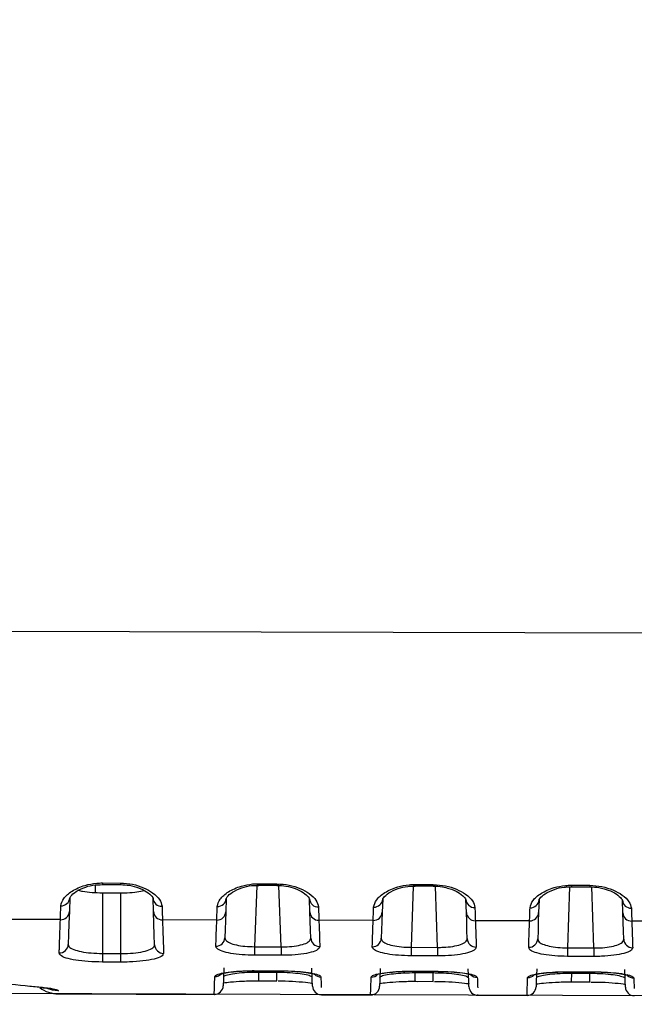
# Model space of a CAD drawing. Header units: millimetres. Extents: x -8 to 420, y 0 to 297.
# Tile 7 of 77: x 133 to 144, y 140 to 156. Entities that reach past the tile are written whole.
import ezdxf

# ---------------------------------------------------------------- set-up
doc = ezdxf.new("R2010")
doc.units = ezdxf.units.MM
doc.layers.add('10', color=7, linetype='Continuous')
doc.layers.add('SLD-0', color=7, linetype='Continuous')
doc.styles.add('SLDTEXTSTYLE2', font='TXT', dxfattribs={"width": 0.7})
doc.dimstyles.new('SLDDIMSTYLE2', dxfattribs={"dimtxt": 2.645833, "dimasz": 2.5, "dimexe": 0, "dimexo": 0.0625, "dimgap": 0.661458, "dimtad": 2, "dimlfac": 2, "dimrnd": 1e-09, "dimzin": 12, "dimdsep": 46, "dimtxsty": 'SLDTEXTSTYLE2', "dimblk1": 'NONE', "dimblk2": 'NONE', "dimsah": 1, "dimcen": 0.09, "dimadec": 0, "dimazin": 3, "dimtfac": 1, "dimtofl": 0, "dimtmove": 0, "dimatfit": 3, "dimldrblk": 'NONE', "dimfxl": 1, "dimfrac": 2, "dimtolj": 1, "dimtzin": 12, "dimarcsym": 0})

# ---------------------------------------------------------------- blocks, each defined once
blk = doc.blocks.new('_D_3')
at = {"layer": '10'}
for p, q in [((183.859, 218.383), (86.353, 218.724)), ((88.079, 140.29), (88.353, 218.717)), ((183.859, 139.956), (86.079, 140.297))]:
    blk.add_line(p, q, dxfattribs=at)
for points in [[(88.353, 218.717), (88.044, 216.218), (88.644, 216.216)], [(88.079, 140.29), (88.387, 142.789), (87.787, 142.791)]]:
    blk.add_solid(points, dxfattribs=at)
at = {"layer": '10', "insert": (84.797, 177.186), "char_height": 2.6458, "attachment_point": 1, "rotation": 89.8, "style": 'SLDTEXTSTYLE2'}
blk.add_mtext('156.85', dxfattribs=at)
blk = doc.blocks.new('_NONE')

msp = doc.modelspace()

# ---------------------------------------------------------------- linework, layer by layer
at = {"layer": 'SLD-0', "color": 179, "linetype": 'Continuous', "lineweight": 25}
for p, q in [((109.1466, 146.2215), (158.2341, 146.0937)), ((134.8264, 141.9737), (135.1264, 141.9723)), ((137.4264, 141.9611), (137.7264, 141.9597)), ((134.7085, 141.942), (134.7085, 141.8153)), ((134.7881, 141.945), (134.8266, 141.9464)), ((134.8263, 141.9492), (135.0363, 141.9482)), ((134.827, 141.8109), (135.127, 141.8099)), ((134.827, 141.8109), (134.827, 140.8006)), ((135.0363, 141.9482), (135.1263, 141.9477)), ((135.127, 141.8099), (135.127, 140.7995)), ((137.3932, 141.9323), (137.3576, 140.9136)), ((137.3872, 141.9325), (137.4266, 141.934)), ((137.761, 141.931), (137.3932, 141.9323)), ((137.4263, 141.9367), (137.6363, 141.9357)), ((137.6363, 141.9357), (137.7263, 141.9353)), ((137.7965, 140.9121), (137.761, 141.931)), ((139.9929, 141.9229), (139.9573, 140.9043)), ((139.9849, 141.92), (140.0266, 141.9217)), ((140.3613, 141.9216), (139.9929, 141.9229)), ((140.0263, 141.9243), (140.2363, 141.9233)), ((140.0264, 141.9486), (140.3264, 141.9471)), ((140.2363, 141.9233), (140.3263, 141.9229)), ((140.3969, 140.9027), (140.3613, 141.9216)), ((142.5925, 141.9135), (142.557, 140.895)), ((142.5825, 141.9075), (142.6266, 141.9095)), ((142.6263, 141.912), (142.8363, 141.911)), ((142.6264, 141.936), (142.9264, 141.9346)), ((142.8363, 141.911), (142.9263, 141.9106)), ((142.9972, 140.8934), (142.9616, 141.9122)), ((134.2863, 141.7258), (134.2785, 141.5019)), ((135.6758, 141.4977), (135.6681, 141.7188)), ((136.8859, 141.715), (136.8782, 141.4955)), ((138.276, 141.4913), (138.2684, 141.708)), ((139.4855, 141.7042), (139.478, 141.4891)), ((140.8762, 141.4849), (140.8688, 141.6972)), ((142.0851, 141.6934), (142.0778, 141.4827)), ((143.4765, 141.4785), (143.4692, 141.6864)), ((134.2785, 141.5019), (134.2714, 141.3004)), ((135.6828, 141.2954), (135.6758, 141.4977)), ((136.8782, 141.4955), (136.8728, 141.3412)), ((138.2814, 141.3363), (138.276, 141.4913)), ((139.478, 141.4891), (139.4726, 141.3337)), ((140.8817, 141.3287), (140.8762, 141.4849)), ((142.0778, 141.4827), (142.0723, 141.3262)), ((143.4819, 141.3212), (143.4765, 141.4785)), ((134.128, 141.3633), (133.2249, 141.3655)), ((136.7278, 141.3569), (135.8252, 141.3592)), ((136.8728, 141.3412), (136.8678, 141.1971)), ((138.2865, 141.1914), (138.2814, 141.3363)), ((139.3276, 141.3506), (138.4254, 141.3528)), ((139.4726, 141.3337), (139.4675, 141.1886)), ((140.8868, 141.1829), (140.8817, 141.3287)), ((141.9274, 141.3442), (141.0256, 141.3464)), ((142.0723, 141.3262), (142.0672, 141.18)), ((143.4871, 141.1744), (143.4819, 141.3212)), ((144.5271, 141.3378), (143.6258, 141.34)), ((134.2714, 141.3004), (134.265, 141.1167)), ((135.6893, 141.1111), (135.6828, 141.2954)), ((136.8678, 141.1971), (136.8631, 141.0632)), ((138.2912, 141.0569), (138.2865, 141.1914)), ((139.4675, 141.1886), (139.4628, 141.0538)), ((140.8915, 141.0475), (140.8868, 141.1829)), ((142.0672, 141.18), (142.0625, 141.0444)), ((143.4918, 141.0381), (143.4871, 141.1744)), ((134.265, 141.1167), (134.2592, 140.9509)), ((135.6951, 140.9447), (135.6893, 141.1111)), ((137.3573, 140.8225), (137.3572, 140.8048)), ((137.3574, 140.8428), (137.3573, 140.8225)), ((137.3575, 140.889), (137.3574, 140.8651)), ((137.3574, 140.8651), (137.3574, 140.8428)), ((137.3576, 140.9136), (137.3575, 140.889)), ((137.3576, 140.9136), (137.7965, 140.9121)), ((137.7962, 140.8209), (137.7961, 140.8033)), ((137.7963, 140.8412), (137.7962, 140.8209)), ((137.7964, 140.8636), (137.7963, 140.8412)), ((137.7965, 140.8874), (137.7964, 140.8636)), ((137.7965, 140.9121), (137.7965, 140.8874)), ((139.957, 140.8131), (139.9569, 140.7955)), ((139.9571, 140.8558), (139.957, 140.8334)), ((139.957, 140.8334), (139.957, 140.8131)), ((139.9572, 140.8796), (139.9571, 140.8558)), ((139.9573, 140.9043), (139.9572, 140.8796)), ((139.9573, 140.9043), (140.3969, 140.9027)), ((140.3966, 140.8318), (140.3965, 140.8116)), ((140.3965, 140.8116), (140.3965, 140.7939)), ((140.3967, 140.8542), (140.3966, 140.8318)), ((140.3968, 140.8781), (140.3967, 140.8542)), ((140.3969, 140.9027), (140.3968, 140.8781)), ((142.5567, 140.8241), (142.5566, 140.8038)), ((142.5568, 140.8464), (142.5567, 140.8241)), ((142.5569, 140.8703), (142.5568, 140.8464)), ((142.557, 140.895), (142.5569, 140.8703)), ((142.557, 140.895), (142.9972, 140.8934)), ((142.997, 140.8449), (142.9969, 140.8225)), ((142.9969, 140.8225), (142.9969, 140.8022)), ((142.9971, 140.8687), (142.997, 140.8449)), ((142.9972, 140.8934), (142.9971, 140.8687)), ((134.8266, 140.6653), (134.8265, 140.6585)), ((135.1265, 140.6574), (134.8265, 140.6585)), ((134.8267, 140.7082), (134.8266, 140.6905)), ((134.8266, 140.6905), (134.8266, 140.6761)), ((134.8266, 140.6761), (134.8266, 140.6653)), ((134.8268, 140.7287), (134.8267, 140.7082)), ((134.8269, 140.7513), (134.8268, 140.7287)), ((134.827, 140.7755), (134.8269, 140.7513)), ((134.827, 140.8006), (134.827, 140.7755)), ((134.827, 140.8006), (135.127, 140.7995)), ((135.1266, 140.6642), (135.1265, 140.6574)), ((135.1267, 140.7072), (135.1266, 140.6894)), ((135.1266, 140.6894), (135.1266, 140.675)), ((135.1266, 140.675), (135.1266, 140.6642)), ((135.1268, 140.7276), (135.1267, 140.7072)), ((135.1269, 140.7503), (135.1268, 140.7276)), ((135.127, 140.7745), (135.1269, 140.7503)), ((135.127, 140.7995), (135.127, 140.7745)), ((137.3572, 140.7903), (137.3571, 140.7793)), ((137.3571, 140.7793), (137.3571, 140.7722)), ((137.496, 140.7717), (137.3571, 140.7722)), ((137.3572, 140.8048), (137.3572, 140.7903)), ((137.796, 140.7706), (137.496, 140.7717)), ((137.7961, 140.7888), (137.796, 140.7778)), ((137.796, 140.7778), (137.796, 140.7706)), ((137.7961, 140.8033), (137.7961, 140.7888)), ((139.9569, 140.7955), (139.9568, 140.781)), ((139.9568, 140.781), (139.9568, 140.77)), ((139.9568, 140.77), (139.9568, 140.7628)), ((140.0963, 140.7623), (139.9568, 140.7628)), ((140.3963, 140.7612), (140.0963, 140.7623)), ((140.3964, 140.7684), (140.3963, 140.7612)), ((140.3965, 140.7939), (140.3964, 140.7794)), ((140.3964, 140.7794), (140.3964, 140.7684)), ((142.5565, 140.7606), (142.5564, 140.7535)), ((142.6967, 140.753), (142.5564, 140.7535)), ((142.5566, 140.7861), (142.5565, 140.7716)), ((142.5565, 140.7716), (142.5565, 140.7606)), ((142.5566, 140.8038), (142.5566, 140.7861)), ((142.9967, 140.7519), (142.6967, 140.753)), ((142.9968, 140.7846), (142.9967, 140.77)), ((142.9967, 140.77), (142.9967, 140.7591)), ((142.9967, 140.7591), (142.9967, 140.7519)), ((142.9969, 140.8022), (142.9968, 140.7846)), ((136.8456, 140.5613), (136.8387, 140.3628)), ((137.3482, 140.5155), (137.6482, 140.5144)), ((137.3482, 140.5135), (137.3482, 140.5155)), ((137.3482, 140.5135), (137.8049, 140.5119)), ((137.427, 140.4921), (137.727, 140.4911)), ((137.6482, 140.5144), (137.8049, 140.5138)), ((137.8049, 140.5119), (137.8049, 140.5138)), ((138.3156, 140.3566), (138.3087, 140.5551)), ((139.4453, 140.5522), (139.4384, 140.3537)), ((139.9478, 140.5043), (139.9479, 140.5063)), ((139.9478, 140.5043), (140.4053, 140.5027)), ((139.9479, 140.5063), (140.2478, 140.5053)), ((140.2478, 140.5053), (140.4053, 140.5047)), ((140.4053, 140.5027), (140.4053, 140.5047)), ((140.9159, 140.3475), (140.909, 140.546)), ((142.045, 140.543), (142.038, 140.3447)), ((142.5475, 140.4972), (142.8475, 140.4961)), ((142.5475, 140.4952), (142.5475, 140.4972)), ((142.5475, 140.4952), (143.0056, 140.4936)), ((142.8475, 140.4961), (143.0056, 140.4956)), ((143.0056, 140.4936), (143.0056, 140.4956)), ((143.5163, 140.3384), (143.5093, 140.5368)), ((136.8387, 140.3628), (136.8355, 140.2717)), ((137.4265, 140.3473), (137.7265, 140.3463)), ((138.3188, 140.2654), (138.3156, 140.3566)), ((139.4384, 140.3537), (139.4352, 140.2626)), ((140.0265, 140.3382), (140.3265, 140.3372)), ((140.027, 140.483), (140.327, 140.482)), ((140.9191, 140.2564), (140.9159, 140.3475)), ((142.038, 140.3447), (142.0349, 140.2535)), ((142.6265, 140.3291), (142.9265, 140.3281)), ((142.627, 140.4739), (142.927, 140.4728)), ((143.5194, 140.2473), (143.5163, 140.3384)), ((133.8026, 140.2366), (133.8583, 140.235)), ((136.8355, 140.2717), (136.8353, 140.2652)), ((138.319, 140.259), (138.3188, 140.2654)), ((139.4352, 140.2626), (139.435, 140.2561)), ((140.9194, 140.2499), (140.9191, 140.2564)), ((142.0349, 140.2535), (142.0346, 140.247)), ((143.5197, 140.2408), (143.5194, 140.2473)), ((134.0895, 140.1295), (136.6856, 140.1204)), ((138.468, 140.1142), (139.2852, 140.1113)), ((141.0683, 140.1051), (141.8849, 140.1023))]:
    msp.add_line(p, q, dxfattribs=at)
at = {"layer": 'SLD-0', "color": 8, "linetype": 'Continuous', "lineweight": 25}
for p, q in [((134.8264, 141.9737), (134.8264, 141.9566)), ((135.1264, 141.9723), (135.1264, 141.9552)), ((137.4264, 141.9611), (137.4264, 141.9441)), ((137.7264, 141.9597), (137.7264, 141.9426)), ((134.8264, 141.9566), (134.8263, 141.9494)), ((134.8263, 141.9494), (134.8263, 141.9492)), ((135.1264, 141.9552), (135.1263, 141.9479)), ((135.1263, 141.9479), (135.1263, 141.9478)), ((137.4264, 141.9441), (137.4263, 141.9369)), ((137.4263, 141.9369), (137.4263, 141.9367)), ((137.7264, 141.9426), (137.7263, 141.9355)), ((137.7263, 141.9355), (137.7263, 141.9353)), ((140.0264, 141.9316), (140.0263, 141.9245)), ((140.0263, 141.9245), (140.0263, 141.9243)), ((140.0264, 141.9486), (140.0264, 141.9316)), ((140.3264, 141.9302), (140.3263, 141.9231)), ((140.3263, 141.9231), (140.3263, 141.9229)), ((140.3264, 141.9471), (140.3264, 141.9302)), ((142.6264, 141.9191), (142.6263, 141.9121)), ((142.6263, 141.9121), (142.6263, 141.912)), ((142.6264, 141.936), (142.6264, 141.9191)), ((142.9264, 141.9177), (142.9263, 141.9107)), ((142.9263, 141.9107), (142.9263, 141.9106)), ((142.9264, 141.9346), (142.9264, 141.9177)), ((137.4265, 140.3473), (137.427, 140.4921)), ((137.427, 140.5132), (137.427, 140.4921)), ((137.7265, 140.3463), (137.727, 140.4911)), ((137.727, 140.5121), (137.727, 140.4911)), ((140.027, 140.504), (140.027, 140.483)), ((140.327, 140.503), (140.327, 140.482)), ((142.627, 140.4949), (142.627, 140.4739)), ((142.927, 140.4938), (142.927, 140.4728)), ((140.0265, 140.3382), (140.027, 140.483)), ((140.3265, 140.3372), (140.327, 140.482)), ((142.6265, 140.3291), (142.627, 140.4739)), ((142.9265, 140.3281), (142.927, 140.4728)), ((133.9041, 140.2234), (133.9945, 140.1966)), ((133.9945, 140.1966), (134.0896, 140.1871)), ((134.0896, 140.1871), (134.0896, 140.1763))]:
    msp.add_line(p, q, dxfattribs=at)
at = {"layer": 'SLD-0', "color": 179, "linetype": 'Continuous', "lineweight": 25}
for centre, radius, start, end in [((134.1433, 141.7374), 0.1435, 267.00422, 355.35036), ((135.811, 141.7303), 0.1434, 184.60677, 272.57169), ((136.7429, 141.7265), 0.1435, 267.03022, 355.37898), ((138.4114, 141.7194), 0.1434, 184.5795, 272.54512), ((139.3424, 141.7157), 0.1436, 267.05643, 355.40644), ((141.0119, 141.7086), 0.1435, 184.55154, 272.51901), ((141.942, 141.7048), 0.1436, 267.08343, 355.43415), ((143.6123, 141.6978), 0.1435, 184.52515, 272.49192), ((134.1319, 141.51), 0.1468, 268.48248, 356.81053), ((135.8223, 141.5058), 0.1467, 183.17925, 271.13119), ((136.7317, 141.5037), 0.1468, 268.48087, 356.8083), ((138.4225, 141.4995), 0.1467, 183.18305, 271.13276), ((139.3315, 141.4973), 0.1468, 268.47854, 356.80508), ((141.0227, 141.4931), 0.1467, 183.18466, 271.13576), ((141.9313, 141.4909), 0.1468, 268.4752, 356.80382), ((143.6229, 141.4867), 0.1467, 183.18644, 271.1385), ((136.7154, 141.0703), 0.1479, 268.94382, 357.23862), ((138.4388, 141.064), 0.1478, 182.75351, 270.66324), ((139.3151, 141.0609), 0.1479, 268.94383, 357.23994), ((141.0392, 141.0546), 0.1478, 182.75326, 270.6618), ((141.9148, 141.0515), 0.1479, 268.94488, 357.24041), ((143.6395, 141.0452), 0.1478, 182.75294, 270.66145), ((134.1112, 140.9577), 0.1482, 269.07369, 357.35795), ((135.8431, 140.9515), 0.1482, 182.63659, 270.53237), ((134.0914, 140.6295), 0.5, 232.25708, 270.68972), ((136.6854, 140.2704), 0.15, 271.25292, 358), ((138.469, 140.2642), 0.15, 182, 268.82466), ((139.285, 140.2613), 0.15, 271.25248, 358), ((141.0693, 140.2551), 0.15, 182, 268.82414), ((141.8847, 140.2523), 0.15, 271.25203, 358), ((143.6696, 140.246), 0.15, 182, 268.82362)]:
    msp.add_arc(centre, radius, start, end, dxfattribs=at)
at = {"layer": 'SLD-0', "color": 8, "linetype": 'Continuous', "lineweight": 25}
for centre, radius, start, end in [((136.696, 140.5685), 0.1505, 269.68654, 315.7187), ((138.4583, 140.5624), 0.1506, 225.13605, 269.9087), ((139.2957, 140.5594), 0.1505, 269.68241, 315.72044), ((141.0587, 140.5533), 0.1506, 225.14471, 269.90627), ((141.8954, 140.5502), 0.1505, 269.68173, 315.71706), ((143.659, 140.5441), 0.1505, 225.14527, 269.91048)]:
    msp.add_arc(centre, radius, start, end, dxfattribs=at)
at = {"layer": 'SLD-0', "color": 179, "linetype": 'Continuous', "lineweight": 25}
for points, knots in [([(134.1358, 141.5942), (134.1464, 141.6352), (134.1675, 141.717), (134.3114, 141.842), (134.5082, 141.9331), (134.6946, 141.9707), (134.7948, 141.973), (134.8264, 141.9737)], [0, 0, 0, 0, 0.2497908, 0.4979874, 0.7404412, 0.9181633, 1, 1, 1, 1]), ([(135.1264, 141.9723), (135.1955, 141.9678), (135.334, 141.9588), (135.5208, 141.8963), (135.6776, 141.8073), (135.7914, 141.6971), (135.8088, 141.6237), (135.8174, 141.5871)], [0, 0, 0, 0, 0.177903, 0.356435, 0.5509535, 0.7765741, 1, 1, 1, 1]), ([(136.7354, 141.5832), (136.746, 141.624), (136.7671, 141.7054), (136.9108, 141.8296), (137.1056, 141.9201), (137.2734, 141.9531), (137.373, 141.9606), (137.4073, 141.9609), (137.4264, 141.9611)], [0, 0, 0, 0, 0.24942012, 0.4972471, 0.73943986, 0.9111838, 0.95058212, 1, 1, 1, 1]), ([(137.7264, 141.9597), (137.7956, 141.9552), (137.9343, 141.9462), (138.1214, 141.8839), (138.2783, 141.7951), (138.3919, 141.6855), (138.4092, 141.6124), (138.4178, 141.5762)], [0, 0, 0, 0, 0.1781659, 0.3569654, 0.5516938, 0.7773226, 1, 1, 1, 1]), ([(134.2862, 141.7259), (134.2862, 141.7258), (134.2871, 141.7208), (134.288, 141.748), (134.3787, 141.8332), (134.527, 141.9042), (134.675, 141.9434), (134.7611, 141.9446), (134.7881, 141.945)], [0, 0, 0, 0, 0.0037293, 0.2527147, 0.4963854, 0.7340811, 0.916931, 1, 1, 1, 1]), ([(134.4316, 141.8514), (134.4526, 141.8459), (134.5116, 141.8303), (134.6524, 141.8152), (134.77, 141.8123), (134.827, 141.8109)], [0, 0, 0, 0, 0.2217475, 0.6220507, 1, 1, 1, 1]), ([(135.126, 141.9463), (135.1774, 141.9441), (135.2873, 141.9392), (135.4418, 141.8931), (135.5756, 141.8263), (135.6624, 141.7416), (135.6655, 141.7271), (135.6671, 141.7199)], [0, 0, 0, 0, 0.1570907, 0.3356835, 0.5386715, 0.772203, 1, 1, 1, 1]), ([(135.127, 141.8099), (135.1643, 141.8102), (135.2602, 141.8112), (135.4049, 141.8221), (135.4855, 141.8382), (135.5242, 141.846)], [0, 0, 0, 0, 0.2486564, 0.6394496, 1, 1, 1, 1]), ([(136.8859, 141.715), (136.8859, 141.715), (136.8868, 141.7096), (136.8872, 141.736), (136.9773, 141.8206), (137.1253, 141.8915), (137.2735, 141.9308), (137.3602, 141.9321), (137.3872, 141.9325)], [0, 0, 0, 0, 0.0035498, 0.2520203, 0.4950665, 0.7321919, 0.9166442, 1, 1, 1, 1]), ([(137.726, 141.9339), (137.7776, 141.9317), (137.8879, 141.9268), (138.0428, 141.8807), (138.1767, 141.814), (138.2628, 141.73), (138.2658, 141.7162), (138.2672, 141.7094)], [0, 0, 0, 0, 0.158107, 0.3376828, 0.5415832, 0.7757158, 1, 1, 1, 1]), ([(139.335, 141.5723), (139.3456, 141.6129), (139.3667, 141.6938), (139.5102, 141.8173), (139.7049, 141.9075), (139.8725, 141.9404), (139.9725, 141.948), (140.0071, 141.9484), (140.0264, 141.9486)], [0, 0, 0, 0, 0.2490917, 0.4965907, 0.7385616, 0.9106156, 0.9498198, 1, 1, 1, 1]), ([(139.4855, 141.7042), (139.4855, 141.7042), (139.4865, 141.6985), (139.4864, 141.724), (139.5757, 141.8079), (139.7229, 141.8785), (139.8708, 141.918), (139.9579, 141.9195), (139.9849, 141.92)], [0, 0, 0, 0, 0.0034687, 0.2510433, 0.4937645, 0.7306168, 0.9161976, 1, 1, 1, 1]), ([(140.326, 141.9216), (140.3785, 141.9197), (140.4734, 141.9165), (140.5521, 141.8914), (140.5872, 141.8802)], [0, 0, 0, 0, 0.55270788, 1, 1, 1, 1]), ([(140.3264, 141.9471), (140.3958, 141.9426), (140.5346, 141.9336), (140.7219, 141.8715), (140.8789, 141.783), (140.9924, 141.6738), (141.0096, 141.6012), (141.0182, 141.5652)], [0, 0, 0, 0, 0.1784285, 0.3574943, 0.5524292, 0.7780653, 1, 1, 1, 1]), ([(140.5872, 141.8802), (140.6021, 141.8764), (140.6758, 141.8577), (140.7758, 141.8002), (140.8637, 141.7187), (140.8662, 141.7054), (140.8674, 141.6989)], [0, 0, 0, 0, 0.0727141, 0.360312, 0.6899202, 1, 1, 1, 1]), ([(141.9347, 141.5614), (141.9452, 141.6017), (141.9662, 141.6822), (142.1096, 141.8051), (142.3041, 141.895), (142.4717, 141.9278), (142.572, 141.9354), (142.6068, 141.9358), (142.6264, 141.936)], [0, 0, 0, 0, 0.2487662, 0.4959392, 0.7376889, 0.9100508, 0.9490609, 1, 1, 1, 1]), ([(142.0851, 141.6935), (142.0851, 141.6934), (142.0861, 141.6873), (142.0856, 141.7119), (142.1739, 141.795), (142.3203, 141.8655), (142.4679, 141.9053), (142.5553, 141.907), (142.5825, 141.9075)], [0, 0, 0, 0, 0.00338764, 0.24988793, 0.49232191, 0.72893362, 0.9157226, 1, 1, 1, 1]), ([(142.926, 141.9092), (142.9788, 141.9076), (143.0662, 141.9049), (143.1385, 141.8823), (143.1671, 141.8734)], [0, 0, 0, 0, 0.6050048, 1, 1, 1, 1]), ([(142.9264, 141.9346), (142.9959, 141.9301), (143.1349, 141.9211), (143.3225, 141.8591), (143.4796, 141.7709), (143.5929, 141.6622), (143.61, 141.5901), (143.6185, 141.5543)], [0, 0, 0, 0, 0.1786891, 0.35802, 0.5531611, 0.7788032, 1, 1, 1, 1]), ([(143.1671, 141.8734), (143.1893, 141.8679), (143.2708, 141.8477), (143.3773, 141.7882), (143.4641, 141.7071), (143.4664, 141.6945), (143.4675, 141.6884)], [0, 0, 0, 0, 0.1046822, 0.3844059, 0.7043801, 1, 1, 1, 1]), ([(134.128, 141.3633), (134.129, 141.3933), (134.1313, 141.4595), (134.1342, 141.5465), (134.1358, 141.5942)], [0, 0, 0, 0, 0.4517477, 1, 1, 1, 1]), ([(135.8174, 141.5871), (135.8187, 141.5476), (135.8217, 141.4613), (135.8239, 141.3951), (135.8252, 141.3592)], [0, 0, 0, 0, 0.4569424, 1, 1, 1, 1]), ([(136.7278, 141.3569), (136.7288, 141.3869), (136.731, 141.4521), (136.7339, 141.5372), (136.7354, 141.5832)], [0, 0, 0, 0, 0.4597802, 1, 1, 1, 1]), ([(138.4178, 141.5762), (138.4191, 141.5369), (138.422, 141.4524), (138.4242, 141.3875), (138.4254, 141.3528)], [0, 0, 0, 0, 0.4651588, 1, 1, 1, 1]), ([(139.3276, 141.3506), (139.3286, 141.3805), (139.3307, 141.4446), (139.3336, 141.528), (139.335, 141.5723)], [0, 0, 0, 0, 0.4680949, 1, 1, 1, 1]), ([(141.0182, 141.5652), (141.0195, 141.5261), (141.0223, 141.4436), (141.0245, 141.3799), (141.0256, 141.3464)], [0, 0, 0, 0, 0.4736692, 1, 1, 1, 1]), ([(141.9274, 141.3442), (141.9284, 141.3742), (141.9305, 141.4372), (141.9332, 141.5187), (141.9347, 141.5614)], [0, 0, 0, 0, 0.4767103, 1, 1, 1, 1]), ([(143.6185, 141.5543), (143.6199, 141.5154), (143.6226, 141.4348), (143.6247, 141.3723), (143.6258, 141.34)], [0, 0, 0, 0, 0.4824886, 1, 1, 1, 1]), ([(134.1088, 140.8095), (134.1095, 140.8311), (134.1133, 140.9389), (134.1195, 141.1177), (134.1257, 141.296), (134.128, 141.3633)], [0, 0, 0, 0, 0.1346857, 0.6735301, 1, 1, 1, 1]), ([(135.8252, 141.3592), (135.8261, 141.331), (135.831, 141.1901), (135.8377, 140.9987), (135.8426, 140.8571), (135.8445, 140.8033)], [0, 0, 0, 0, 0.1342589, 0.6713955, 1, 1, 1, 1]), ([(136.7127, 140.9224), (136.7135, 140.9458), (136.7176, 141.0625), (136.7227, 141.2087), (136.7272, 141.3394), (136.7278, 141.3569)], [0, 0, 0, 0, 0.1779337, 0.8898044, 1, 1, 1, 1]), ([(138.4254, 141.3528), (138.4264, 141.3246), (138.4313, 141.1835), (138.4363, 141.0391), (138.44, 140.9311), (138.4406, 140.9162)], [0, 0, 0, 0, 0.17716568, 0.88596344, 1, 1, 1, 1]), ([(139.3124, 140.913), (139.3132, 140.9364), (139.3172, 141.0531), (139.3224, 141.2001), (139.3269, 141.332), (139.3276, 141.3506)], [0, 0, 0, 0, 0.1767653, 0.8839614, 1, 1, 1, 1]), ([(141.0256, 141.3464), (141.0266, 141.3182), (141.0315, 141.177), (141.0366, 141.0314), (141.0403, 140.9226), (141.0409, 140.9068)], [0, 0, 0, 0, 0.1760076, 0.8801698, 1, 1, 1, 1]), ([(141.9121, 140.9036), (141.9129, 140.927), (141.9169, 141.0436), (141.9221, 141.1916), (141.9267, 141.3245), (141.9274, 141.3442)], [0, 0, 0, 0, 0.1756123, 0.878195, 1, 1, 1, 1]), ([(143.6258, 141.34), (143.6268, 141.3118), (143.6317, 141.1704), (143.6368, 141.0237), (143.6406, 140.9141), (143.6412, 140.8974)], [0, 0, 0, 0, 0.1748639, 0.8744515, 1, 1, 1, 1]), ([(136.8631, 141.0632), (136.8659, 141.0495), (136.8721, 141.0187), (136.936, 140.9758), (137.0474, 140.9403), (137.1934, 140.9172), (137.3029, 140.9148), (137.3576, 140.9136)], [0, 0, 0, 0, 0.1699769, 0.3842752, 0.5916282, 0.7960803, 1, 1, 1, 1]), ([(137.7965, 140.9121), (137.8296, 140.9121), (137.9185, 140.9123), (138.0578, 140.9264), (138.1882, 140.9578), (138.2761, 141.0029), (138.2862, 141.0389), (138.2912, 141.0569)], [0, 0, 0, 0, 0.12387821, 0.33275968, 0.54989482, 0.77425239, 1, 1, 1, 1]), ([(139.4628, 141.0538), (139.4656, 141.0401), (139.4718, 141.0093), (139.5357, 140.9664), (139.6471, 140.931), (139.793, 140.9079), (139.9026, 140.9055), (139.9573, 140.9043)], [0, 0, 0, 0, 0.16995924, 0.38425834, 0.59161572, 0.7960741, 1, 1, 1, 1]), ([(140.3969, 140.9027), (140.4299, 140.9028), (140.5188, 140.903), (140.6582, 140.917), (140.7885, 140.9484), (140.8765, 140.9935), (140.8865, 141.0295), (140.8915, 141.0475)], [0, 0, 0, 0, 0.1238919, 0.3327762, 0.5499092, 0.7742594, 1, 1, 1, 1]), ([(142.0625, 141.0444), (142.0652, 141.0307), (142.0715, 140.9999), (142.1354, 140.957), (142.2467, 140.9216), (142.3927, 140.8985), (142.5023, 140.8962), (142.557, 140.895)], [0, 0, 0, 0, 0.1699426, 0.3842412, 0.5916029, 0.7960677, 1, 1, 1, 1]), ([(142.9972, 140.8934), (143.0303, 140.8934), (143.1191, 140.8936), (143.2585, 140.9077), (143.3888, 140.9391), (143.4768, 140.9841), (143.4868, 141.0201), (143.4918, 141.0381)], [0, 0, 0, 0, 0.1239049, 0.3327926, 0.5499237, 0.7742675, 1, 1, 1, 1]), ([(134.2592, 140.9509), (134.2622, 140.9381), (134.2691, 140.9082), (134.3408, 140.8659), (134.469, 140.8299), (134.6375, 140.8059), (134.7639, 140.8023), (134.827, 140.8006)], [0, 0, 0, 0, 0.159689, 0.3742616, 0.5845171, 0.7924545, 1, 1, 1, 1]), ([(135.127, 140.7995), (135.1669, 140.7999), (135.2709, 140.801), (135.4312, 140.8164), (135.5783, 140.848), (135.6777, 140.8921), (135.6893, 140.9271), (135.6951, 140.9447)], [0, 0, 0, 0, 0.1315724, 0.3430485, 0.5593881, 0.7794353, 1, 1, 1, 1]), ([(137.3571, 140.7722), (137.286, 140.7739), (137.1437, 140.7773), (136.954, 140.8011), (136.8088, 140.8366), (136.725, 140.879), (136.7165, 140.9091), (136.7127, 140.9224)], [0, 0, 0, 0, 0.2054182, 0.4110049, 0.6185203, 0.8316947, 1, 1, 1, 1]), ([(138.4406, 140.9162), (138.4338, 140.8986), (138.4202, 140.8633), (138.3051, 140.8187), (138.1354, 140.787), (137.9545, 140.7721), (137.839, 140.771), (137.796, 140.7706)], [0, 0, 0, 0, 0.2236301, 0.4472368, 0.6649955, 0.8752613, 1, 1, 1, 1]), ([(139.9568, 140.7628), (139.8857, 140.7645), (139.7434, 140.768), (139.5537, 140.7918), (139.4085, 140.8273), (139.3247, 140.8696), (139.3161, 140.8997), (139.3124, 140.913)], [0, 0, 0, 0, 0.2054242, 0.4110163, 0.6185356, 0.8317109, 1, 1, 1, 1]), ([(141.0409, 140.9068), (141.0341, 140.8892), (141.0206, 140.8539), (140.9054, 140.8094), (140.7357, 140.7777), (140.5548, 140.7627), (140.4393, 140.7616), (140.3963, 140.7612)], [0, 0, 0, 0, 0.2236241, 0.4472241, 0.6649809, 0.8752485, 1, 1, 1, 1]), ([(142.5564, 140.7535), (142.4853, 140.7552), (142.3431, 140.7586), (142.1534, 140.7824), (142.0082, 140.8179), (141.9243, 140.8602), (141.9158, 140.8903), (141.9121, 140.9036)], [0, 0, 0, 0, 0.2054297, 0.4110279, 0.6185513, 0.8317272, 1, 1, 1, 1]), ([(143.6412, 140.8974), (143.6344, 140.8798), (143.6209, 140.8445), (143.5057, 140.8), (143.3361, 140.7683), (143.1551, 140.7533), (143.0397, 140.7523), (142.9967, 140.7519)], [0, 0, 0, 0, 0.2236181, 0.4472123, 0.6649663, 0.8752362, 1, 1, 1, 1]), ([(134.8265, 140.6585), (134.7469, 140.6603), (134.5875, 140.6638), (134.3749, 140.688), (134.2127, 140.7241), (134.1217, 140.7666), (134.1126, 140.7967), (134.1088, 140.8095)], [0, 0, 0, 0, 0.2081335, 0.4164316, 0.6266738, 0.8408156, 1, 1, 1, 1]), ([(135.8445, 140.8033), (135.837, 140.7857), (135.8219, 140.7504), (135.696, 140.7061), (135.5101, 140.6744), (135.308, 140.6589), (135.1768, 140.6578), (135.1265, 140.6574)], [0, 0, 0, 0, 0.2198661, 0.4396096, 0.6561058, 0.8680617, 1, 1, 1, 1]), ([(136.6952, 140.418), (136.7028, 140.4286), (136.7181, 140.4498), (136.8325, 140.4796), (137.0001, 140.5025), (137.1831, 140.5143), (137.3024, 140.5151), (137.3482, 140.5155)], [0, 0, 0, 0, 0.2171039, 0.4339658, 0.6506595, 0.8660621, 1, 1, 1, 1]), ([(136.7905, 140.459), (136.7901, 140.4588), (136.7879, 140.4576), (136.8055, 140.4652), (136.857, 140.4778), (136.9686, 140.496), (137.1442, 140.5101), (137.3037, 140.5157), (137.3892, 140.5126), (137.4021, 140.5121)], [0, 0, 0, 0, 0.01724097, 0.11169126, 0.24861654, 0.45028459, 0.69177493, 0.953441, 1, 1, 1, 1]), ([(136.8404, 140.4122), (136.8435, 140.4177), (136.8513, 140.4316), (136.9227, 140.4541), (137.0554, 140.4752), (137.2304, 140.4899), (137.3615, 140.4914), (137.427, 140.4921)], [0, 0, 0, 0, 0.1437772, 0.3596199, 0.5738396, 0.787004, 1, 1, 1, 1]), ([(137.727, 140.4911), (137.7684, 140.4905), (137.8758, 140.4889), (138.0402, 140.4775), (138.1907, 140.4571), (138.2934, 140.4316), (138.3071, 140.4145), (138.3139, 140.4059)], [0, 0, 0, 0, 0.1348493, 0.3498504, 0.5662383, 0.783064, 1, 1, 1, 1]), ([(137.8049, 140.5138), (137.8779, 140.5124), (138.024, 140.5095), (138.2188, 140.4907), (138.3668, 140.4642), (138.446, 140.4362), (138.4547, 140.4187), (138.4581, 140.4118)], [0, 0, 0, 0, 0.2129841, 0.426137, 0.6409838, 0.857753, 1, 1, 1, 1]), ([(137.805, 140.5118), (137.8054, 140.5118), (137.8792, 140.5127), (138.03, 140.506), (138.2114, 140.4886), (138.3201, 140.4676), (138.3619, 140.4548), (138.3677, 140.4499), (138.3549, 140.4596), (138.3493, 140.4638)], [0, 0, 0, 0, 0.0012684, 0.2523294, 0.5065027, 0.7157641, 0.8482473, 0.9334537, 1, 1, 1, 1]), ([(139.2949, 140.4089), (139.3025, 140.4195), (139.3178, 140.4407), (139.4322, 140.4705), (139.5998, 140.4934), (139.7828, 140.5052), (139.9021, 140.506), (139.9479, 140.5063)], [0, 0, 0, 0, 0.2171028, 0.4339636, 0.6506561, 0.8660584, 1, 1, 1, 1]), ([(139.3902, 140.4499), (139.3898, 140.4497), (139.3875, 140.4484), (139.4052, 140.456), (139.4565, 140.4686), (139.568, 140.4868), (139.7436, 140.5009), (139.9031, 140.5066), (139.9887, 140.5034), (140.0017, 140.5029)], [0, 0, 0, 0, 0.0171324, 0.1115394, 0.2484145, 0.450034, 0.6915262, 0.9532337, 1, 1, 1, 1]), ([(140.4053, 140.5047), (140.4783, 140.5033), (140.6243, 140.5004), (140.8191, 140.4815), (140.9671, 140.4551), (141.0464, 140.4271), (141.055, 140.4096), (141.0584, 140.4027)], [0, 0, 0, 0, 0.2129853, 0.4261398, 0.6409866, 0.8577552, 1, 1, 1, 1]), ([(140.4053, 140.5027), (140.4057, 140.5027), (140.4795, 140.5036), (140.6303, 140.4968), (140.8117, 140.4794), (140.9205, 140.4584), (140.9622, 140.4457), (140.968, 140.4407), (140.9553, 140.4504), (140.9497, 140.4547)], [0, 0, 0, 0, 0.00127, 0.2523355, 0.5065135, 0.7157787, 0.8482565, 0.933464, 1, 1, 1, 1]), ([(141.8945, 140.3998), (141.9022, 140.4104), (141.9175, 140.4316), (142.0319, 140.4613), (142.1995, 140.4842), (142.3825, 140.496), (142.5018, 140.4968), (142.5475, 140.4972)], [0, 0, 0, 0, 0.2171015, 0.4339611, 0.6506526, 0.8660548, 1, 1, 1, 1]), ([(141.9898, 140.4408), (141.9895, 140.4406), (141.9872, 140.4393), (142.0048, 140.4469), (142.0561, 140.4595), (142.1675, 140.4777), (142.3429, 140.4918), (142.5025, 140.4974), (142.5881, 140.4943), (142.6012, 140.4938)], [0, 0, 0, 0, 0.0170241, 0.1113879, 0.248213, 0.4497833, 0.6912785, 0.9530265, 1, 1, 1, 1]), ([(143.0056, 140.4956), (143.0786, 140.4941), (143.2246, 140.4912), (143.4195, 140.4724), (143.5674, 140.446), (143.6467, 140.418), (143.6553, 140.4005), (143.6587, 140.3936)], [0, 0, 0, 0, 0.2129864, 0.4261423, 0.6409895, 0.8577574, 1, 1, 1, 1]), ([(143.0056, 140.4935), (143.006, 140.4935), (143.0798, 140.4944), (143.2306, 140.4877), (143.4121, 140.4703), (143.5208, 140.4493), (143.5626, 140.4365), (143.5683, 140.4316), (143.5556, 140.4413), (143.55, 140.4455)], [0, 0, 0, 0, 0.0012705, 0.252341, 0.506524, 0.7157933, 0.8482658, 0.9334743, 1, 1, 1, 1]), ([(125.8553, 140.2631), (126.0503, 140.2818), (126.4403, 140.3193), (127.1525, 140.3773), (127.9415, 140.4262), (128.7922, 140.4603), (129.6724, 140.4727), (130.5537, 140.4635), (131.4118, 140.4319), (132.2268, 140.3835), (132.9735, 140.3231), (133.5087, 140.2714), (133.7796, 140.2432), (133.8583, 140.235)], [0, 0, 0, 0, 0.0948258, 0.1896445, 0.2866528, 0.3836514, 0.4798627, 0.5760741, 0.6716532, 0.7672431, 0.8638437, 0.9604545, 1, 1, 1, 1]), ([(136.8369, 140.3119), (136.8746, 140.3175), (136.9584, 140.3297), (137.1585, 140.3433), (137.3413, 140.3486), (137.4442, 140.3469), (137.4644, 140.3466)], [0, 0, 0, 0, 0.262351, 0.5838612, 0.9182751, 1, 1, 1, 1]), ([(137.7477, 140.3448), (137.7873, 140.3448), (137.911, 140.3448), (138.1031, 140.3333), (138.2629, 140.317), (138.3112, 140.3071), (138.3248, 140.3043)], [0, 0, 0, 0, 0.1642773, 0.5143634, 0.8631077, 1, 1, 1, 1]), ([(139.4366, 140.3028), (139.4743, 140.3083), (139.5582, 140.3206), (139.7584, 140.3342), (139.9412, 140.3395), (140.0441, 140.3378), (140.0643, 140.3375)], [0, 0, 0, 0, 0.2624745, 0.5839161, 0.9182489, 1, 1, 1, 1]), ([(139.4401, 140.403), (139.4432, 140.4086), (139.451, 140.4225), (139.5224, 140.445), (139.6552, 140.4661), (139.8303, 140.4808), (139.9615, 140.4823), (140.027, 140.483)], [0, 0, 0, 0, 0.143775, 0.3596168, 0.5738367, 0.7870027, 1, 1, 1, 1]), ([(140.327, 140.482), (140.3685, 140.4814), (140.4759, 140.4798), (140.6404, 140.4684), (140.7909, 140.4479), (140.8937, 140.4225), (140.9074, 140.4054), (140.9142, 140.3968)], [0, 0, 0, 0, 0.1348529, 0.3498543, 0.5662412, 0.7830656, 1, 1, 1, 1]), ([(140.3477, 140.3357), (140.3872, 140.3357), (140.511, 140.3357), (140.7032, 140.3242), (140.863, 140.3079), (140.9115, 140.2979), (140.9251, 140.2951)], [0, 0, 0, 0, 0.1641842, 0.5141593, 0.8627992, 1, 1, 1, 1]), ([(142.0363, 140.2937), (142.074, 140.2992), (142.1579, 140.3115), (142.3582, 140.3251), (142.5411, 140.3304), (142.6441, 140.3287), (142.6643, 140.3283)], [0, 0, 0, 0, 0.2625981, 0.583971, 0.9182219, 1, 1, 1, 1]), ([(142.0398, 140.3939), (142.0429, 140.3995), (142.0506, 140.4134), (142.1221, 140.4359), (142.255, 140.457), (142.4302, 140.4717), (142.5614, 140.4732), (142.627, 140.4739)], [0, 0, 0, 0, 0.14377301, 0.35961441, 0.57383465, 0.7870017, 1, 1, 1, 1]), ([(142.927, 140.4728), (142.9685, 140.4723), (143.0759, 140.4707), (143.2406, 140.4593), (143.3912, 140.4388), (143.494, 140.4133), (143.5077, 140.3962), (143.5145, 140.3877)], [0, 0, 0, 0, 0.134856, 0.349858, 0.5662441, 0.7830669, 1, 1, 1, 1]), ([(142.9477, 140.3266), (142.9872, 140.3266), (143.111, 140.3266), (143.3032, 140.3151), (143.4632, 140.2988), (143.5117, 140.2888), (143.5254, 140.286)], [0, 0, 0, 0, 0.1640922, 0.5139553, 0.8624914, 1, 1, 1, 1]), ([(133.8024, 140.2363), (133.8284, 140.2336), (133.8899, 140.2273), (133.9321, 140.2192), (133.929, 140.22), (133.9283, 140.2202)], [0, 0, 0, 0, 0.3610032, 0.8527108, 1, 1, 1, 1]), ([(133.8583, 140.235), (133.8963, 140.2306), (134.0007, 140.2185), (134.0783, 140.2015), (134.0868, 140.1907), (134.0896, 140.1871)], [0, 0, 0, 0, 0.2761443, 0.7596159, 1, 1, 1, 1])]:
    msp.add_open_spline(points, degree=3, knots=knots, dxfattribs=at)
at = {"layer": 'SLD-0', "color": 8, "linetype": 'Continuous', "lineweight": 25}
for points in [[(136.6914, 140.3085), (136.6926, 140.3428), (136.6939, 140.3804), (136.6952, 140.418)], [(138.4581, 140.4118), (138.4586, 140.398), (138.459, 140.3842), (138.4595, 140.371)], [(138.4595, 140.371), (138.4613, 140.3184), (138.4628, 140.2763), (138.4641, 140.2378)], [(139.2911, 140.2994), (139.2922, 140.3336), (139.2936, 140.3713), (139.2949, 140.4089)], [(141.0584, 140.4027), (141.0589, 140.3889), (141.0594, 140.3751), (141.0598, 140.3619)], [(141.0598, 140.3619), (141.0616, 140.3093), (141.0631, 140.2672), (141.0644, 140.2288)], [(141.8907, 140.2902), (141.8919, 140.3245), (141.8932, 140.3621), (141.8945, 140.3998)], [(143.6587, 140.3936), (143.6592, 140.3798), (143.6597, 140.366), (143.6601, 140.3528)], [(143.6601, 140.3528), (143.662, 140.3002), (143.6634, 140.2581), (143.6648, 140.2197)], [(136.6853, 140.135), (136.6856, 140.1434), (136.6881, 140.2128), (136.6914, 140.3085)], [(139.285, 140.1259), (139.2853, 140.1344), (139.2877, 140.2037), (139.2911, 140.2994)], [(141.8847, 140.1169), (141.885, 140.1253), (141.8874, 140.1946), (141.8907, 140.2902)], [(138.4684, 140.1158), (138.4683, 140.1181), (138.4682, 140.1217), (138.468, 140.1253)], [(141.0687, 140.1068), (141.0686, 140.109), (141.0685, 140.1126), (141.0684, 140.1162)]]:
    msp.add_open_spline(points, degree=3, dxfattribs=at)

# ---------------------------------------------------------------- dimensions: what is measured, and where the dimension line sits
at = {"layer": '10'}
dim = msp.add_linear_dim(base=(88.0787, 140.2901), p1=(183.8585, 218.3834), p2=(183.8585, 139.9557), angle=89.8, dimstyle='SLDDIMSTYLE2', dxfattribs=at)
dim.commit()
dim.dimension.update_dxf_attribs({"geometry": '_D_3', "text_midpoint": (88.2204, 180.8784), "dimtype": 160})

doc.saveas('drawing.dxf')
